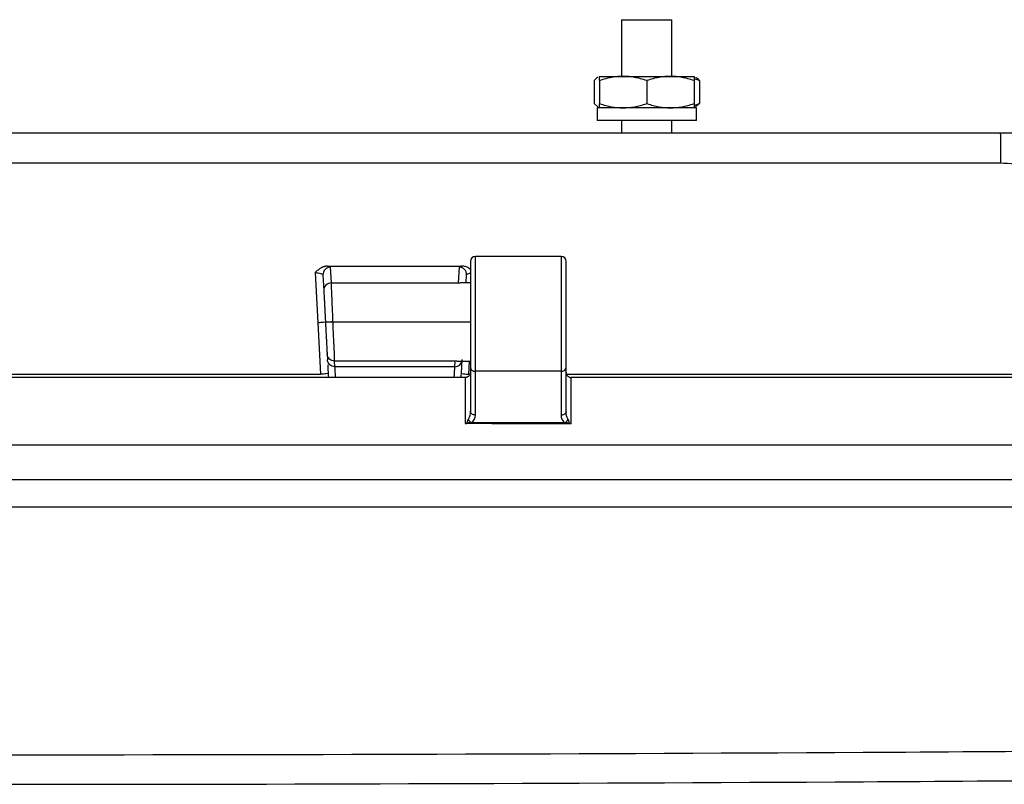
# Model space of a CAD drawing. Header units: inches. Extents: x 2 to 86, y 2 to 66.
# Tile 14 of 36: x 18.8 to 22.8, y 43.1 to 46.1. Entities that reach past the tile are written whole.
import ezdxf

# ---------------------------------------------------------------- set-up
doc = ezdxf.new("R2010")
doc.units = ezdxf.units.IN
doc.header["$LTSCALE"] = 8
doc.header["$MEASUREMENT"] = 0

msp = doc.modelspace()

# ---------------------------------------------------------------- linework, layer by layer
for p, q in [((21.2313, 46.1321), (21.2313, 45.9071)), ((21.2313, 46.1321), (21.4313, 46.1321)), ((21.4313, 45.9071), (21.4313, 46.1321)), ((21.1225, 45.8904), (21.1225, 45.7988)), ((21.1438, 45.9071), (21.2375, 45.9071)), ((21.1438, 45.8904), (21.1438, 45.7988)), ((21.2375, 45.9071), (21.425, 45.9071)), ((21.3313, 45.8904), (21.3313, 45.7988)), ((21.425, 45.9071), (21.5188, 45.9071)), ((21.5188, 45.8904), (21.5188, 45.7988)), ((21.54, 45.8904), (21.522, 45.8958)), ((21.54, 45.8904), (21.54, 45.7988)), ((21.1225, 45.7988), (21.1375, 45.7859)), ((21.5218, 45.7929), (21.54, 45.7988)), ((21.54, 45.7988), (21.525, 45.7859)), ((21.1344, 45.7821), (21.1344, 45.7321)), ((21.5281, 45.7821), (21.1344, 45.7821)), ((21.5281, 45.7321), (21.5281, 45.7821)), ((21.5281, 45.7321), (21.1344, 45.7321)), ((21.2313, 45.7321), (21.2313, 45.6821)), ((21.4313, 45.6821), (21.4313, 45.7321)), ((22.7342, 45.6821), (14.4284, 45.6821)), ((14.428, 45.5636), (22.7345, 45.5636)), ((20.6313, 45.1721), (20.6313, 44.7515)), ((20.9913, 45.1921), (20.6513, 45.1921)), ((20.6513, 44.7364), (20.6513, 45.1921)), ((20.9913, 45.1921), (20.9913, 44.7364)), ((21.0113, 44.7515), (21.0113, 45.1721)), ((20.0796, 45.0872), (20.0763, 45.1501)), ((20.5862, 45.1502), (20.5829, 45.0872)), ((20.0157, 45.1284), (20.0261, 44.929)), ((20.0463, 45.1187), (20.0496, 45.0558)), ((20.6146, 45.0881), (20.6162, 45.1188)), ((20.0796, 45.0872), (20.5829, 45.0872)), ((20.5829, 45.0872), (20.5899, 45.0863)), ((20.6313, 45.0881), (20.5899, 45.0881)), ((20.0261, 44.929), (20.0368, 44.7247)), ((20.6313, 44.9321), (20.0862, 44.9321)), ((20.0628, 44.8053), (20.0639, 44.7827)), ((20.5766, 44.7778), (20.5698, 44.777)), ((20.5698, 44.777), (20.0927, 44.777)), ((20.0939, 44.7545), (20.0927, 44.777)), ((20.5686, 44.7545), (20.0939, 44.7545)), ((20.5698, 44.777), (20.5686, 44.7545)), ((20.5766, 44.7761), (20.6313, 44.7761)), ((20.6256, 44.7247), (20.6283, 44.7761)), ((20.6313, 44.7515), (20.6313, 44.5779)), ((21.0113, 44.577), (21.0113, 44.7515)), ((18.5113, 44.7247), (20.0368, 44.7247)), ((20.6112, 44.7121), (18.5313, 44.7121)), ((20.6112, 44.7121), (20.6112, 44.5289)), ((20.6113, 44.7121), (20.6112, 44.7121)), ((20.9913, 44.7364), (20.6513, 44.7364)), ((20.6513, 44.5629), (20.6513, 44.7364)), ((20.9913, 44.7364), (20.9913, 44.5619)), ((21.0128, 44.7247), (22.7868, 44.7247)), ((21.0312, 44.5274), (21.0312, 44.7121)), ((21.0313, 44.7121), (21.0312, 44.7121)), ((23.3612, 44.7121), (21.0313, 44.7121)), ((20.6348, 44.5321), (20.6241, 44.5321)), ((21.0065, 44.5321), (20.6348, 44.5321)), ((21.0159, 44.5321), (21.0065, 44.5321)), ((9.7935, 44.444), (27.3691, 44.444)), ((9.7948, 44.3071), (27.3677, 44.3071))]:
    msp.add_line(p, q)
for centre, radius, start, end in [((20.6513, 45.1721), 0.02, 90, 180), ((20.9913, 45.1721), 0.02, 0, 90), ((20.6491, 44.7544), 0.0181, 189.1765, 276.8934), ((20.9934, 44.7544), 0.0181, 263.1066, 350.8235)]:
    msp.add_arc(centre, radius, start, end)
for points, knots in [([(21.1375, 45.9028), (21.1367, 45.9026), (21.1316, 45.901), (21.1267, 45.8952), (21.1225, 45.8904)], [0, 0, 0, 0, 0.160619, 1, 1, 1, 1]), ([(21.2375, 45.9071), (21.2225, 45.9071), (21.2077, 45.9057), (21.177, 45.9003), (21.1612, 45.8961), (21.1438, 45.8904)], [0, 0, 0, 0, 0.5, 0.5, 1, 1, 1, 1]), ([(21.1438, 45.8904), (21.1438, 45.8961), (21.1438, 45.9003), (21.1438, 45.9057), (21.1438, 45.9071), (21.1438, 45.9071)], [0, 0, 0, 0, 0.5, 0.5, 1, 1, 1, 1]), ([(21.3313, 45.8904), (21.3139, 45.8961), (21.298, 45.9003), (21.2673, 45.9057), (21.2526, 45.9071), (21.2375, 45.9071)], [0, 0, 0, 0, 0.5, 0.5, 1, 1, 1, 1]), ([(21.425, 45.9071), (21.41, 45.9071), (21.3952, 45.9057), (21.3645, 45.9003), (21.3487, 45.8961), (21.3313, 45.8904)], [0, 0, 0, 0, 0.5, 0.5, 1, 1, 1, 1]), ([(21.5188, 45.8904), (21.5014, 45.8961), (21.4855, 45.9003), (21.4548, 45.9057), (21.4401, 45.9071), (21.425, 45.9071)], [0, 0, 0, 0, 0.5, 0.5, 1, 1, 1, 1]), ([(21.5188, 45.9071), (21.5188, 45.9071), (21.5188, 45.9057), (21.5188, 45.9003), (21.5188, 45.8961), (21.5188, 45.8904)], [0, 0, 0, 0, 0.5, 0.5, 1, 1, 1, 1]), ([(21.525, 45.9028), (21.5258, 45.9026), (21.5309, 45.901), (21.5359, 45.8952), (21.54, 45.8904)], [0, 0, 0, 0, 0.160619, 1, 1, 1, 1]), ([(21.1438, 45.7988), (21.1612, 45.7931), (21.177, 45.7889), (21.2077, 45.7835), (21.2225, 45.7821), (21.2375, 45.7821)], [0, 0, 0, 0, 0.5, 0.5, 1, 1, 1, 1]), ([(21.1438, 45.7821), (21.1438, 45.7821), (21.1438, 45.7835), (21.1438, 45.7889), (21.1438, 45.7931), (21.1438, 45.7988)], [0, 0, 0, 0, 0.5, 0.5, 1, 1, 1, 1]), ([(21.2375, 45.7821), (21.2526, 45.7821), (21.2673, 45.7835), (21.298, 45.7889), (21.3139, 45.7931), (21.3313, 45.7988)], [0, 0, 0, 0, 0.5, 0.5, 1, 1, 1, 1]), ([(21.3313, 45.7988), (21.3487, 45.7931), (21.3645, 45.7889), (21.3952, 45.7835), (21.41, 45.7821), (21.425, 45.7821)], [0, 0, 0, 0, 0.5, 0.5, 1, 1, 1, 1]), ([(21.425, 45.7821), (21.4401, 45.7821), (21.4548, 45.7835), (21.4855, 45.7889), (21.5014, 45.7931), (21.5188, 45.7988)], [0, 0, 0, 0, 0.5, 0.5, 1, 1, 1, 1]), ([(21.5188, 45.7988), (21.5188, 45.7931), (21.5188, 45.7889), (21.5188, 45.7835), (21.5188, 45.7821), (21.5188, 45.7821)], [0, 0, 0, 0, 0.5, 0.5, 1, 1, 1, 1]), ([(22.7342, 45.6821), (22.7342, 45.6821), (22.7343, 45.679), (22.7344, 45.6673), (22.7344, 45.6587), (22.7345, 45.6259), (22.7345, 45.5952), (22.7345, 45.5636)], [0, 0, 0, 0, 0.25, 0.25, 0.5, 0.5, 1, 1, 1, 1]), ([(20.0648, 45.1539), (20.0635, 45.1539), (20.0608, 45.1538), (20.0567, 45.1532), (20.0527, 45.1523), (20.0488, 45.1512), (20.045, 45.1498), (20.0414, 45.1481), (20.035, 45.1447), (20.0261, 45.1385), (20.0192, 45.1319), (20.0157, 45.1284)], [0, 0, 0, 0, 0.071472, 0.143164, 0.214898, 0.286451, 0.357607, 0.428187, 0.49807, 0.738041, 1, 1, 1, 1]), ([(20.0763, 45.1501), (20.0682, 45.1501), (20.0601, 45.1466), (20.0489, 45.1349), (20.0459, 45.1267), (20.0463, 45.1187)], [0, 0, 0, 0, 0.5, 0.5, 1, 1, 1, 1]), ([(20.6162, 45.1188), (20.6166, 45.1268), (20.6136, 45.135), (20.6024, 45.1467), (20.5944, 45.1502), (20.5862, 45.1502)], [0, 0, 0, 0, 0.5, 0.5, 1, 1, 1, 1]), ([(20.6313, 45.1409), (20.6291, 45.1428), (20.6233, 45.1479), (20.6116, 45.1525), (20.6022, 45.1535), (20.5976, 45.154)], [0, 0, 0, 0, 0.232756, 0.626764, 1, 1, 1, 1]), ([(20.0157, 45.1284), (20.0236, 45.128), (20.0315, 45.1267), (20.0429, 45.1231), (20.0462, 45.1208), (20.0463, 45.1187)], [0, 0, 0, 0, 0.5, 0.5, 1, 1, 1, 1]), ([(20.6162, 45.1188), (20.6167, 45.1198), (20.6178, 45.122), (20.6236, 45.1247), (20.6292, 45.1259), (20.6313, 45.1263)], [0, 0, 0, 0, 0.386155, 0.770466, 1, 1, 1, 1]), ([(20.0796, 45.0872), (20.0715, 45.0872), (20.0634, 45.0837), (20.0523, 45.072), (20.0492, 45.0639), (20.0496, 45.0558)], [0, 0, 0, 0, 0.5, 0.5, 1, 1, 1, 1]), ([(20.0496, 45.0558), (20.0496, 45.0555), (20.0497, 45.0546), (20.0498, 45.052), (20.0501, 45.0477), (20.0504, 45.0414), (20.0507, 45.0353), (20.0509, 45.0307), (20.0509, 45.0307), (20.0509, 45.0307), (20.0509, 45.0307), (20.0509, 45.0307), (20.0509, 45.0307), (20.0509, 45.0306), (20.051, 45.0306), (20.051, 45.0304), (20.051, 45.0302), (20.051, 45.0297), (20.0511, 45.0286), (20.0512, 45.0265), (20.0514, 45.0221), (20.0519, 45.0117), (20.0528, 44.9961), (20.0536, 44.9795), (20.0543, 44.9665), (20.0549, 44.9548), (20.0555, 44.9429), (20.0559, 44.9353), (20.0561, 44.9321)], [0, 0, 0, 0, 0.03646, 0.12495, 0.188526, 0.249938, 0.374823, 0.374831, 0.374838, 0.374854, 0.374884, 0.374945, 0.375067, 0.375312, 0.3758, 0.376777, 0.378731, 0.38264, 0.390457, 0.406092, 0.43736, 0.499885, 0.648835, 0.749751, 0.802834, 0.874869, 0.948055, 1, 1, 1, 1]), ([(20.0861, 44.934), (20.0845, 44.9717), (20.0829, 45.009), (20.0811, 45.051), (20.0806, 45.0625), (20.0799, 45.0796), (20.0797, 45.0852), (20.0796, 45.0872)], [0, 0, 0, 0, 0.5, 0.5, 0.75, 0.75, 1, 1, 1, 1]), ([(20.0561, 44.9321), (20.0561, 44.9322), (20.0594, 44.9325), (20.0704, 44.9332), (20.0782, 44.9336), (20.0861, 44.934)], [0, 0, 0, 0, 0.5, 0.5, 1, 1, 1, 1]), ([(20.0561, 44.9321), (20.0561, 44.9317), (20.0529, 44.9311), (20.0418, 44.93), (20.034, 44.9294), (20.0261, 44.929)], [0, 0, 0, 0, 0.5, 0.5, 1, 1, 1, 1]), ([(20.0862, 44.9321), (20.0783, 44.9317), (20.0705, 44.9313), (20.0595, 44.9307), (20.0562, 44.9305), (20.0562, 44.9305)], [0, 0, 0, 0, 0.5, 0.5, 1, 1, 1, 1]), ([(20.0562, 44.9305), (20.0563, 44.9283), (20.0567, 44.9206), (20.0573, 44.9091), (20.058, 44.8963), (20.0588, 44.8817), (20.0593, 44.8714), (20.0596, 44.8648), (20.0596, 44.8648), (20.0596, 44.8648), (20.0596, 44.8648), (20.0596, 44.8648), (20.0596, 44.8648), (20.0596, 44.8647), (20.0596, 44.8647), (20.0597, 44.8645), (20.0597, 44.8641), (20.0597, 44.8634), (20.0598, 44.862), (20.0599, 44.8592), (20.0602, 44.8537), (20.0608, 44.8422), (20.0615, 44.8293), (20.062, 44.8195), (20.0623, 44.8137), (20.0625, 44.8096), (20.0627, 44.8067), (20.0627, 44.8057), (20.0628, 44.8053)], [0, 0, 0, 0, 0.036776, 0.125113, 0.188846, 0.250236, 0.375209, 0.375216, 0.375224, 0.375239, 0.37527, 0.375331, 0.375453, 0.375697, 0.376186, 0.377164, 0.379119, 0.383029, 0.39085, 0.406491, 0.437769, 0.500303, 0.649188, 0.750047, 0.802943, 0.875031, 0.948009, 1, 1, 1, 1]), ([(20.0927, 44.777), (20.0925, 44.7811), (20.0918, 44.7998), (20.09, 44.842), (20.0893, 44.8585), (20.0878, 44.8941), (20.087, 44.9131), (20.0862, 44.9321)], [0, 0, 0, 0, 0.5, 0.5, 0.75, 0.75, 1, 1, 1, 1]), ([(20.0927, 44.777), (20.0851, 44.777), (20.0776, 44.78), (20.0666, 44.7904), (20.0632, 44.7977), (20.0628, 44.8053)], [0, 0, 0, 0, 0.5, 0.5, 1, 1, 1, 1]), ([(20.0939, 44.7545), (20.0863, 44.7545), (20.0787, 44.7574), (20.0678, 44.7679), (20.0643, 44.7752), (20.0639, 44.7827)], [0, 0, 0, 0, 0.5, 0.5, 1, 1, 1, 1]), ([(20.5686, 44.7545), (20.5762, 44.7545), (20.5838, 44.7575), (20.5948, 44.7678), (20.5982, 44.7752), (20.5986, 44.7827)], [0, 0, 0, 0, 0.5, 0.5, 1, 1, 1, 1]), ([(20.5949, 44.7121), (20.595, 44.7143), (20.5959, 44.7317), (20.5971, 44.7541), (20.5981, 44.7741), (20.5984, 44.7781), (20.5984, 44.7797)], [0, 0, 0, 0, 0.059331, 0.475448, 0.800124, 1, 1, 1, 1]), ([(20.065, 44.7626), (20.0653, 44.7561), (20.066, 44.7432), (20.0671, 44.7224), (20.0676, 44.7121)], [0, 0, 0, 0, 0.5054761, 1, 1, 1, 1]), ([(20.0968, 44.7121), (20.0964, 44.7177), (20.0954, 44.7321), (20.0943, 44.748), (20.094, 44.7523), (20.0939, 44.7545)], [0, 0, 0, 0, 0.242091, 0.62984, 1, 1, 1, 1]), ([(20.5686, 44.7545), (20.5685, 44.7524), (20.5682, 44.748), (20.5671, 44.7322), (20.5661, 44.7177), (20.5657, 44.7121)], [0, 0, 0, 0, 0.367666, 0.756985, 1, 1, 1, 1]), ([(20.0668, 44.7279), (20.0668, 44.7275), (20.0636, 44.7269), (20.0525, 44.7257), (20.0447, 44.7252), (20.0368, 44.7247)], [0, 0, 0, 0, 0.5, 0.5, 1, 1, 1, 1]), ([(20.5957, 44.7279), (20.5957, 44.7275), (20.5989, 44.7269), (20.61, 44.7257), (20.6178, 44.7252), (20.6256, 44.7247)], [0, 0, 0, 0, 0.5, 0.5, 1, 1, 1, 1]), ([(20.6313, 44.7321), (20.6312, 44.7312), (20.6312, 44.7295), (20.6307, 44.7273), (20.63, 44.7249), (20.6287, 44.7222), (20.6266, 44.7191), (20.6239, 44.7164), (20.6207, 44.7143), (20.6175, 44.713), (20.6144, 44.7122), (20.6123, 44.7121), (20.6113, 44.7121)], [0, 0, 0, 0, 0.103066, 0.187019, 0.251858, 0.387289, 0.503152, 0.636155, 0.752979, 0.839759, 0.921458, 1, 1, 1, 1]), ([(21.0113, 44.7321), (21.0113, 44.7312), (21.0114, 44.7295), (21.0118, 44.7273), (21.0128, 44.7239), (21.0146, 44.7207), (21.0176, 44.7174), (21.02, 44.7154), (21.0236, 44.7135), (21.0274, 44.7123), (21.03, 44.7122), (21.0312, 44.7121)], [0, 0, 0, 0, 0.103274, 0.187288, 0.252041, 0.502972, 0.561719, 0.687693, 0.800921, 0.903915, 1, 1, 1, 1]), ([(20.623, 44.5457), (20.622, 44.5442), (20.6208, 44.5424), (20.6187, 44.538), (20.6177, 44.5354), (20.6177, 44.5322)], [0, 0, 0, 0, 0.5, 0.5, 1, 1, 1, 1]), ([(21.0236, 44.5322), (21.0236, 44.5353), (21.0227, 44.538), (21.0209, 44.5424), (21.0199, 44.5442), (21.0189, 44.5458)], [0, 0, 0, 0, 0.5, 0.5, 1, 1, 1, 1]), ([(20.6112, 44.5289), (20.6118, 44.5289), (20.613, 44.5289), (20.6146, 44.5293), (20.6163, 44.5298), (20.6172, 44.5303), (20.6178, 44.5305)], [0, 0, 0, 0, 0.246273, 0.497778, 0.74273, 1, 1, 1, 1]), ([(21.0312, 44.5274), (21.0305, 44.5274), (21.0292, 44.5275), (21.0272, 44.528), (21.0253, 44.5288), (21.0241, 44.5295), (21.0234, 44.5299)], [0, 0, 0, 0, 0.2353005, 0.475338, 0.7279793, 1, 1, 1, 1]), ([(10.5597, 44.1998), (10.6435, 44.1999), (10.727, 44.1998), (10.894, 44.1997), (10.9776, 44.1997), (11.2283, 44.1996), (11.3954, 44.1996), (11.8966, 44.1994), (12.2309, 44.1993), (13.2336, 44.199), (13.902, 44.1989), (15.9074, 44.1985), (17.2443, 44.1984), (19.9182, 44.1984), (21.2551, 44.1985), (23.2605, 44.1989), (23.929, 44.199), (24.9317, 44.1993), (25.2659, 44.1994), (25.7672, 44.1996), (25.9343, 44.1996), (26.185, 44.1997), (26.2685, 44.1997), (26.4355, 44.1998), (26.519, 44.1999), (26.6028, 44.1998)], [0, 0, 0, 0, 0.015625, 0.015625, 0.03125, 0.03125, 0.0625, 0.0625, 0.125, 0.125, 0.25, 0.25, 0.5, 0.5, 0.75, 0.75, 0.875, 0.875, 0.9375, 0.9375, 0.96875, 0.96875, 0.984375, 0.984375, 1, 1, 1, 1]), ([(25.7992, 43.253), (25.7619, 43.2525), (25.7242, 43.2521), (25.649, 43.2513), (25.6114, 43.2509), (25.4986, 43.2497), (25.4234, 43.2489), (25.1978, 43.2466), (25.0474, 43.2451), (24.5963, 43.2407), (24.2955, 43.238), (23.3933, 43.2306), (22.7918, 43.2264), (20.9873, 43.2164), (19.7843, 43.2131), (17.3783, 43.2131), (16.1752, 43.2164), (14.3707, 43.2264), (13.7693, 43.2306), (12.867, 43.238), (12.5663, 43.2407), (12.1151, 43.2451), (11.9648, 43.2466), (11.7391, 43.2489), (11.6639, 43.2497), (11.5512, 43.2509), (11.5136, 43.2513), (11.4383, 43.2521), (11.4007, 43.2525), (11.3634, 43.253)], [0, 0, 0, 0, 0.007812, 0.007812, 0.015625, 0.015625, 0.03125, 0.03125, 0.0625, 0.0625, 0.125, 0.125, 0.25, 0.25, 0.5, 0.5, 0.75, 0.75, 0.875, 0.875, 0.9375, 0.9375, 0.96875, 0.96875, 0.984375, 0.984375, 0.992187, 0.992187, 1, 1, 1, 1]), ([(11.3619, 43.1388), (11.9635, 43.1318), (12.5651, 43.1258), (13.7683, 43.1153), (14.3699, 43.111), (16.1748, 43.1006), (17.378, 43.0971), (19.7845, 43.0971), (20.9878, 43.1006), (22.7926, 43.111), (23.3942, 43.1153), (24.5974, 43.1258), (25.199, 43.1318), (25.8006, 43.1388)], [0, 0, 0, 0, 0.125, 0.125, 0.25, 0.25, 0.5, 0.5, 0.75, 0.75, 0.875, 0.875, 1, 1, 1, 1])]:
    msp.add_open_spline(points, degree=3, knots=knots)
for points in [[(22.8411, 45.6821), (22.8055, 45.6821), (22.7698, 45.6821), (22.7342, 45.6821)], [(22.7345, 45.5636), (22.7723, 45.5615), (22.81, 45.5593), (22.8477, 45.5571)], [(20.0648, 45.1539), (20.2424, 45.1539), (20.42, 45.154), (20.5976, 45.154)], [(20.0763, 45.1501), (20.0762, 45.1514), (20.0721, 45.1528), (20.0648, 45.1539)], [(20.5976, 45.154), (20.5904, 45.1529), (20.5863, 45.1515), (20.5862, 45.1502)], [(20.0862, 44.9321), (20.0861, 44.9327), (20.0861, 44.9334), (20.0861, 44.934)], [(20.0561, 44.9321), (20.0561, 44.9316), (20.0562, 44.9311), (20.0562, 44.9305)], [(20.6313, 44.5779), (20.6313, 44.5663), (20.6289, 44.5542), (20.623, 44.5457)], [(20.623, 44.5457), (20.6244, 44.543), (20.6279, 44.5376), (20.6325, 44.5335), (20.6348, 44.5321)], [(20.6513, 44.5629), (20.646, 44.5629), (20.6356, 44.5661), (20.6313, 44.574), (20.6313, 44.5779)], [(20.6348, 44.5321), (20.6465, 44.5402), (20.6513, 44.5517), (20.6513, 44.5629)], [(21.0113, 44.577), (21.0113, 44.5731), (21.0069, 44.5652), (20.9965, 44.5619), (20.9913, 44.5619)], [(20.9913, 44.5619), (20.9913, 44.5512), (20.9957, 44.5402), (21.0065, 44.5321)], [(21.0065, 44.5321), (21.0089, 44.5335), (21.0138, 44.5375), (21.0175, 44.543), (21.0189, 44.5458)], [(21.0189, 44.5458), (21.0135, 44.5542), (21.0113, 44.5658), (21.0113, 44.577)], [(21.0312, 44.5274), (20.8912, 44.5279), (20.7512, 44.5284), (20.6112, 44.5289)], [(20.6177, 44.5322), (20.6177, 44.5316), (20.6177, 44.5311), (20.6178, 44.5305)], [(20.6177, 44.5322), (20.6197, 44.5321), (20.6219, 44.5321), (20.6241, 44.5321)], [(20.6178, 44.5305), (20.6198, 44.5316), (20.6218, 44.5321), (20.6241, 44.5321)], [(21.0159, 44.5321), (21.0186, 44.5321), (21.0212, 44.5321), (21.0236, 44.5322)], [(21.0159, 44.5321), (21.0186, 44.5321), (21.0211, 44.5314), (21.0234, 44.5299)], [(21.0234, 44.5299), (21.0235, 44.5306), (21.0236, 44.5314), (21.0236, 44.5322)]]:
    msp.add_open_spline(points, degree=3)

doc.saveas('drawing.dxf')
